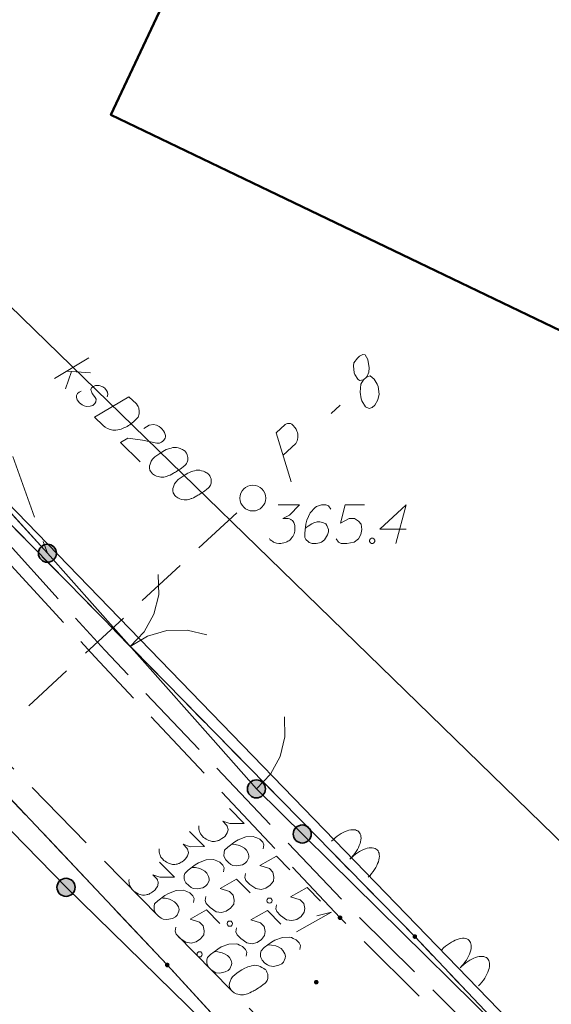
# Model space of a CAD drawing. Header units: metres. Extents: x 5554594 to 5556205, y 5636132 to 5636668.
# Tile 64 of 168: x 5555328 to 5555338, y 5636262 to 5636281. Entities that reach past the tile are written whole.
import ezdxf

# ---------------------------------------------------------------- set-up
doc = ezdxf.new("R2010")
doc.units = ezdxf.units.M
doc.header["$MEASUREMENT"] = 0
doc.header["$XCLIPFRAME"] = 0
doc.set_wipeout_variables(frame=1)
for name, pattern in [('03-linia 3 1', [2, 1.5, -0.5]), ('L_0_04', [1.5, 1, -0.5]), ('L_0_05', [1.75, 1.25, -0.5]), ('L_0_06', [2, 1.5, -0.5]), ('PRZER1-1', [2, 1, -1]), ('PRZER3-1', [4, 3, -1])]:
    doc.linetypes.add(name, pattern=pattern)
for name, color, linetype, lineweight in [('#digitalizacja', 7, 'Continuous', 18), ('#przekroje', 7, 'L_0_04', 18), ('#RASTER', 7, 'Continuous', 18), ('#skartowane', 7, 'Continuous', 18)]:
    doc.layers.add(name, color=color, linetype=linetype, lineweight=lineweight)
for name, color, linetype, lineweight, true_color in [('GEPPGD', 96, 'Continuous', 18, 0x008000), ('GESBZO', 18, 'Continuous', 50, 0x0a0909), ('GESDZI', 18, 'Continuous', 18, 0x0a0909), ('GESKKL', 96, 'PRZER3-1', 18, 0x008000), ('GESUZY', 96, 'PRZER1-1', 18, 0x008000)]:
    doc.layers.add(name, color=color, linetype=linetype, lineweight=lineweight, true_color=true_color)
picture_1 = doc.add_image_def('image1.tif', size_in_pixel=(18897, 11811))

# ---------------------------------------------------------------- blocks, each defined once
blk = doc.blocks.new('EPPGN')
blk.add_hatch(color=0).paths.add_polyline_path([(0, -0.09), (-0.027812, -0.085595), (-0.052901, -0.072812), (-0.072812, -0.052901), (-0.085595, -0.027812), (-0.09, 0), (-0.085595, 0.027812), (-0.072812, 0.052901), (-0.052901, 0.072812), (-0.027812, 0.085595), (0, 0.09), (0.027812, 0.085595), (0.052901, 0.072812), (0.072812, 0.052901), (0.085595, 0.027812), (0.09, 0), (0.085595, -0.027812), (0.072812, -0.052901), (0.052901, -0.072812), (0.027812, -0.085595)])
blk = doc.blocks.new('SLBRA')
at = {"color": 0, "flags": 128}
for points in [[(0, 0), (-0.068148, -0.517638), (-0.267949, -1), (-0.585786, -1.414214), (-1, -1.732051)], [(1, -1.732051), (0.585786, -1.414214), (0.267949, -1), (0.068148, -0.517638), (0, 0)]]:
    blk.add_lwpolyline(points, dxfattribs=at)
blk = doc.blocks.new('SLU')
at = {"color": 0, "linetype": 'Continuous', "lineweight": 18}
blk.add_wipeout([(0, -0.5), (0.25, -0.433), (0.433, -0.25), (0.5, 0), (0.433, 0.25), (0.25, 0.433), (0, 0.5), (-0.25, 0.433), (-0.433, 0.25), (-0.5, 0), (-0.433, -0.25), (-0.25, -0.433)], dxfattribs=at)
blk.add_circle((0, 0), 0.5, dxfattribs=at)
blk = doc.blocks.new('*U349')
at = {"layer": '#skartowane', "color": 7, "linetype": 'ByBlock', "lineweight": 18}
for q in [(5555333.188, 5636263.126), (5555333.579, 5636263.436)]:
    blk.add_line((5555333.864, 5636263.509), q, dxfattribs=at)
blk = doc.blocks.new('*U1625')
at = {"layer": '#digitalizacja', "color": 36, "linetype": 'ByBlock', "lineweight": 18, "true_color": 0x7d3300}
for p, q in [((5555328.498, 5636273.863), (5555329.165, 5636274.26)), ((5555328.826, 5636273.997), (5555328.709, 5636273.657)), ((5555328.734, 5636274.004), (5555329.194, 5636273.968))]:
    blk.add_line(p, q, dxfattribs=at)

msp = doc.modelspace()

# ---------------------------------------------------------------- hatches: boundary and pattern name
at = {"layer": '#skartowane', "linetype": 'Continuous', "lineweight": 18}
h = msp.add_hatch(color=7, dxfattribs=at)
edge = h.paths.add_edge_path()
edge.add_arc((5555332.34, 5636271.54), 0.045, 0, 360)
at = {"layer": '#skartowane', "linetype": 'Continuous', "lineweight": 35}
h = msp.add_hatch(color=7, dxfattribs=at)
edge = h.paths.add_edge_path()
edge.add_arc((5555328.36, 5636270.47), 0.175, 0, 360)
h = msp.add_hatch(color=7, dxfattribs=at)
edge = h.paths.add_edge_path()
edge.add_arc((5555332.41, 5636265.9), 0.175, 0, 360)
h = msp.add_hatch(color=7, dxfattribs=at)
edge = h.paths.add_edge_path()
edge.add_arc((5555333.298, 5636265.024), 0.175, 0, 360)
h = msp.add_hatch(color=7, dxfattribs=at)
edge = h.paths.add_edge_path()
edge.add_arc((5555328.72, 5636263.99), 0.175, 0, 360)
at = {"layer": '#skartowane', "linetype": 'Continuous', "lineweight": 18}
h = msp.add_hatch(color=7, dxfattribs=at)
edge = h.paths.add_edge_path()
edge.add_arc((5555334.03, 5636263.4), 0.045, 0, 360)
h = msp.add_hatch(color=7, dxfattribs=at)
edge = h.paths.add_edge_path()
edge.add_arc((5555333.57, 5636262.15), 0.045, 0, 360)

# ---------------------------------------------------------------- linework, layer by layer
at = {"layer": '#digitalizacja', "color": 36, "linetype": 'Continuous', "lineweight": 18, "true_color": 0x7d3300, "flags": 128}
for points in [[(5555329.517, 5636273.505), (5555329.533, 5636273.547), (5555329.524, 5636273.597), (5555329.507, 5636273.63), (5555329.473, 5636273.671), (5555329.435, 5636273.7), (5555329.36, 5636273.724), (5555329.293, 5636273.723), (5555329.252, 5636273.706), (5555329.214, 5636273.676), (5555329.202, 5636273.647), (5555329.207, 5636273.618), (5555329.211, 5636273.605), (5555329.228, 5636273.572), (5555329.254, 5636273.539), (5555329.288, 5636273.489), (5555329.305, 5636273.456), (5555329.301, 5636273.41), (5555329.281, 5636273.372), (5555329.24, 5636273.338), (5555329.19, 5636273.321), (5555329.119, 5636273.316), (5555329.073, 5636273.328), (5555329.031, 5636273.352), (5555328.984, 5636273.389), (5555328.938, 5636273.443), (5555328.92, 5636273.493), (5555328.924, 5636273.531), (5555328.944, 5636273.568), (5555328.973, 5636273.598), (5555329.011, 5636273.611)], [(5555329.939, 5636273.506), (5555330.083, 5636273.366), (5555330.108, 5636273.333), (5555330.117, 5636273.317), (5555330.13, 5636273.288), (5555330.134, 5636273.267), (5555330.139, 5636273.246), (5555330.139, 5636273.204), (5555330.135, 5636273.175), (5555330.115, 5636273.112), (5555330.025, 5636273.019), (5555329.979, 5636272.981), (5555329.955, 5636272.964), (5555329.93, 5636272.947), (5555329.905, 5636272.93), (5555329.876, 5636272.917), (5555329.843, 5636272.9), (5555329.789, 5636272.878), (5555329.764, 5636272.869), (5555329.684, 5636272.856), (5555329.63, 5636272.859), (5555329.576, 5636272.871), (5555329.521, 5636272.891), (5555329.479, 5636272.916), (5555329.437, 5636272.948), (5555329.272, 5636273.109), (5555329.939, 5636273.506)], [(5555330.231, 5636272.892), (5555330.33, 5636272.952), (5555330.414, 5636272.97), (5555330.472, 5636272.954), (5555330.523, 5636272.929), (5555330.557, 5636272.905), (5555330.578, 5636272.884), (5555330.612, 5636272.843), (5555330.629, 5636272.81), (5555330.637, 5636272.793), (5555330.65, 5636272.756), (5555330.647, 5636272.726), (5555330.639, 5636272.701), (5555330.631, 5636272.684), (5555330.618, 5636272.663), (5555330.598, 5636272.642), (5555330.573, 5636272.625), (5555330.556, 5636272.617), (5555330.531, 5636272.608), (5555330.502, 5636272.603), (5555330.477, 5636272.603), (5555330.201, 5636272.666), (5555329.916, 5636272.704), (5555329.775, 5636272.619), (5555330.16, 5636272.244)], [(5555331.035, 5636272.439), (5555331.026, 5636272.448), (5555330.997, 5636272.468), (5555330.976, 5636272.48), (5555330.959, 5636272.488), (5555330.929, 5636272.5), (5555330.892, 5636272.513), (5555330.858, 5636272.52), (5555330.821, 5636272.524), (5555330.791, 5636272.52), (5555330.758, 5636272.511), (5555330.725, 5636272.502), (5555330.687, 5636272.489), (5555330.662, 5636272.48), (5555330.629, 5636272.463), (5555330.575, 5636272.433), (5555330.501, 5636272.382), (5555330.443, 5636272.34), (5555330.398, 5636272.293), (5555330.369, 5636272.255), (5555330.349, 5636272.201), (5555330.341, 5636272.167), (5555330.337, 5636272.121), (5555330.346, 5636272.079), (5555330.355, 5636272.063), (5555330.376, 5636272.034), (5555330.397, 5636272.013), (5555330.435, 5636271.985), (5555330.473, 5636271.964), (5555330.506, 5636271.956), (5555330.557, 5636271.949), (5555330.582, 5636271.949), (5555330.615, 5636271.949), (5555330.644, 5636271.954), (5555330.665, 5636271.958), (5555330.694, 5636271.971), (5555330.707, 5636271.976), (5555330.736, 5636271.988), (5555330.769, 5636272.006), (5555330.802, 5636272.023), (5555330.823, 5636272.036), (5555330.839, 5636272.044), (5555330.86, 5636272.057), (5555330.906, 5636272.087), (5555330.93, 5636272.104), (5555330.955, 5636272.121), (5555330.988, 5636272.146), (5555331.03, 5636272.18), (5555331.042, 5636272.193), (5555331.054, 5636272.214), (5555331.067, 5636272.235), (5555331.079, 5636272.273), (5555331.082, 5636272.302), (5555331.082, 5636272.327), (5555331.077, 5636272.356), (5555331.069, 5636272.381), (5555331.06, 5636272.398), (5555331.052, 5636272.414), (5555331.035, 5636272.439)], [(5555331.487, 5636271.998), (5555331.479, 5636272.007), (5555331.449, 5636272.027), (5555331.428, 5636272.039), (5555331.411, 5636272.047), (5555331.382, 5636272.06), (5555331.344, 5636272.072), (5555331.311, 5636272.08), (5555331.273, 5636272.083), (5555331.244, 5636272.079), (5555331.211, 5636272.07), (5555331.177, 5636272.061), (5555331.14, 5636272.048), (5555331.115, 5636272.039), (5555331.082, 5636272.022), (5555331.028, 5636271.992), (5555330.953, 5636271.941), (5555330.896, 5636271.899), (5555330.85, 5636271.852), (5555330.822, 5636271.814), (5555330.801, 5636271.76), (5555330.793, 5636271.726), (5555330.79, 5636271.68), (5555330.799, 5636271.639), (5555330.807, 5636271.622), (5555330.829, 5636271.593), (5555330.85, 5636271.572), (5555330.888, 5636271.544), (5555330.926, 5636271.523), (5555330.959, 5636271.515), (5555331.009, 5636271.508), (5555331.034, 5636271.508), (5555331.068, 5636271.508), (5555331.097, 5636271.513), (5555331.118, 5636271.518), (5555331.147, 5636271.53), (5555331.159, 5636271.535), (5555331.188, 5636271.548), (5555331.222, 5636271.565), (5555331.255, 5636271.582), (5555331.275, 5636271.595), (5555331.292, 5636271.603), (5555331.313, 5636271.616), (5555331.358, 5636271.646), (5555331.383, 5636271.663), (5555331.408, 5636271.68), (5555331.441, 5636271.705), (5555331.482, 5636271.739), (5555331.495, 5636271.752), (5555331.507, 5636271.773), (5555331.519, 5636271.794), (5555331.531, 5636271.832), (5555331.535, 5636271.861), (5555331.535, 5636271.886), (5555331.53, 5636271.915), (5555331.521, 5636271.94), (5555331.513, 5636271.957), (5555331.504, 5636271.974), (5555331.487, 5636271.998)]]:
    msp.add_lwpolyline(points, dxfattribs=at)
at = {"layer": '#przekroje', "color": 7, "linetype": 'Continuous'}
msp.add_line((5555333.86, 5636273.182), (5555334.034, 5636273.343), dxfattribs=at)
at = {"layer": '#przekroje', "color": 7, "linetype": 'Continuous', "flags": 128}
for points in [[(5555334.483, 5636273.832), (5555334.54, 5636273.885), (5555334.553, 5636273.906), (5555334.585, 5636273.984), (5555334.594, 5636274.069), (5555334.571, 5636274.23), (5555334.519, 5636274.318), (5555334.473, 5636274.324), (5555334.406, 5636274.291), (5555334.366, 5636274.254), (5555334.298, 5636274.163), (5555334.291, 5636274.108), (5555334.301, 5636273.973), (5555334.314, 5636273.937), (5555334.373, 5636273.847), (5555334.41, 5636273.823), (5555334.483, 5636273.832), (5555334.432, 5636273.747), (5555334.422, 5636273.593), (5555334.44, 5636273.465), (5555334.453, 5636273.429), (5555334.522, 5636273.309), (5555334.592, 5636273.278), (5555334.655, 5636273.297), (5555334.704, 5636273.342), (5555334.764, 5636273.445), (5555334.79, 5636273.556), (5555334.766, 5636273.707), (5555334.749, 5636273.75), (5555334.691, 5636273.85), (5555334.611, 5636273.911), (5555334.54, 5636273.885)], [(5555333.084, 5636271.853), (5555332.791, 5636272.806), (5555332.966, 5636272.967), (5555332.994, 5636272.983), (5555333.009, 5636272.987), (5555333.044, 5636272.99), (5555333.07, 5636272.986), (5555333.096, 5636272.971), (5555333.125, 5636272.95), (5555333.157, 5636272.912), (5555333.182, 5636272.876), (5555333.195, 5636272.84), (5555333.204, 5636272.81), (5555333.21, 5636272.777), (5555333.212, 5636272.75), (5555333.213, 5636272.713), (5555333.207, 5636272.678), (5555333.202, 5636272.654), (5555333.188, 5636272.622), (5555333.171, 5636272.597), (5555332.927, 5636272.373)]]:
    msp.add_lwpolyline(points, dxfattribs=at)
at = {"layer": '#przekroje', "color": 7, "lineweight": 18, "flags": 128}
msp.add_lwpolyline([(5555324.7, 5636264.45), (5555332.34, 5636271.54)], dxfattribs=at)
at = {"layer": '#przekroje', "color": 7}
msp.add_point((5555332.34, 5636271.54), dxfattribs=at)
at = {"layer": '#skartowane', "color": 7, "linetype": 'Continuous', "lineweight": 18}
for p, q in [((5555328.36, 5636270.47), (5555331.57, 5636266.85)), ((5555324.8, 5636268.01), (5555328.72, 5636263.99)), ((5555331.57, 5636266.85), (5555332.41, 5636265.9))]:
    msp.add_line(p, q, dxfattribs=at)
at = {"layer": '#skartowane', "color": 7, "linetype": 'Continuous', "lineweight": 35}
msp.add_line((5555346.65, 5636251.86), (5555332.41, 5636265.9), dxfattribs=at)
at = {"layer": '#skartowane', "color": 7, "linetype": 'L_0_06', "lineweight": 18, "flags": 128}
msp.add_lwpolyline([(5555319.91, 5636279.38), (5555323.03, 5636275.28), (5555329.28, 5636268.46), (5555334.03, 5636263.4), (5555345.03, 5636252.49), (5555346.54, 5636251.45), (5555345.73, 5636247.93), (5555332.42, 5636261.49), (5555327.2, 5636266.8), (5555317.86, 5636277.41), (5555315.42, 5636280.01), (5555313.35, 5636281.16), (5555310.91, 5636281.48), (5555308.55, 5636280.93), (5555307.33, 5636278.49), (5555300.21, 5636263.98), (5555298.84, 5636260.31), (5555299.74, 5636259.03), (5555298.26, 5636255.27), (5555297.04, 5636255.1), (5555292.88, 5636247), (5555292.08, 5636246.05), (5555288.59, 5636239.37), (5555285.9, 5636234.86), (5555282.53, 5636231.41), (5555279.83, 5636229.99), (5555275.41, 5636228.95), (5555271.53, 5636229.31), (5555268.13, 5636230.4), (5555264.62, 5636232.17), (5555253.07, 5636239.68), (5555243.27, 5636245.93), (5555229.11, 5636254.41), (5555220.5, 5636258.77), (5555213.45, 5636261.65), (5555208.14, 5636263.06), (5555202.51, 5636263.31), (5555198.72, 5636262.51), (5555193.02, 5636260.05), (5555189.79, 5636257.33), (5555186.81, 5636252.47), (5555184.72, 5636245.33), (5555179.71, 5636245.97), (5555181.09, 5636251.46), (5555182.84, 5636255.67), (5555185.21, 5636259.68), (5555188.88, 5636264.05), (5555188.73, 5636266.82), (5555186.51, 5636270.36), (5555177.24, 5636279.14), (5555172.12, 5636284.35), (5555168.67, 5636288.73), (5555165.68, 5636293.64), (5555163.11, 5636298.61), (5555159.69, 5636305.28), (5555154.96, 5636314.88), (5555157.25, 5636316.15), (5555161.87, 5636306.69), (5555165.41, 5636299.79), (5555167.81, 5636295.12), (5555170.82, 5636290.32), (5555174.09, 5636286.04), (5555178.95, 5636281.15), (5555193.27, 5636269.09), (5555198.74, 5636266.34), (5555202.91, 5636266.53), (5555208.67, 5636266.05), (5555214.33, 5636264.32), (5555221.74, 5636261.36), (5555230.37, 5636257.02), (5555244.89, 5636248.46), (5555254.7, 5636242.22), (5555266.71, 5636234.85), (5555271.59, 5636232.9), (5555275.32, 5636232.51), (5555278.58, 5636233.38), (5555282.52, 5636236.11), (5555285.35, 5636239.7), (5555289.44, 5636247.37), (5555294.78, 5636258.52), (5555297.61, 5636265.12), (5555304.52, 5636279.57), (5555309.3, 5636287.58), (5555310.96, 5636291.13)], dxfattribs=at)
at = {"layer": '#skartowane', "color": 7, "linetype": 'L_0_05', "lineweight": 18, "flags": 128}
msp.add_lwpolyline([(5555318.78, 5636287.29), (5555326.31, 5636276.24), (5555328.36, 5636270.47), (5555323.25, 5636276.1), (5555316.09, 5636286.35), (5555315.48, 5636288.63), (5555315.35, 5636290.85), (5555317.53, 5636297.7), (5555322.52, 5636310.96), (5555325.82, 5636309.79), (5555323.7, 5636298.17), (5555318.78, 5636287.29)], close=True, dxfattribs=at)
at = {"layer": '#skartowane', "color": 7, "linetype": 'Continuous', "lineweight": 35, "flags": 128}
for points in [[(5555315.35, 5636290.85), (5555315.48, 5636288.63), (5555316.09, 5636286.35), (5555323.25, 5636276.1), (5555328.36, 5636270.47)], [(5555344.05, 5636245.95), (5555345.18, 5636247.88), (5555328.72, 5636263.99)]]:
    msp.add_lwpolyline(points, dxfattribs=at)
at = {"layer": '#skartowane', "color": 7, "linetype": '03-linia 3 1', "lineweight": 18, "flags": 128}
msp.add_lwpolyline([(5555345.03, 5636252.49), (5555345.22, 5636252.71), (5555334.19, 5636263.62), (5555329.47, 5636268.59), (5555323.23, 5636275.49), (5555320.2, 5636279.58)], dxfattribs=at)
at = {"layer": '#skartowane', "color": 7, "linetype": 'Continuous', "lineweight": 18, "flags": 128}
for points in [[(5555333.853, 5636271.328), (5555333.806, 5636271.393), (5555333.753, 5636271.41), (5555333.67, 5636271.41), (5555333.611, 5636271.387), (5555333.576, 5636271.375), (5555333.546, 5636271.357), (5555333.452, 5636271.251), (5555333.387, 5636271.109), (5555333.369, 5636271.033), (5555333.346, 5636270.861), (5555333.346, 5636270.773), (5555333.369, 5636270.737), (5555333.416, 5636270.69), (5555333.434, 5636270.678), (5555333.493, 5636270.66), (5555333.57, 5636270.66), (5555333.629, 5636270.672), (5555333.67, 5636270.684), (5555333.729, 5636270.731), (5555333.788, 5636270.826), (5555333.806, 5636270.885), (5555333.806, 5636270.932), (5555333.777, 5636271.009), (5555333.753, 5636271.038), (5555333.712, 5636271.062), (5555333.641, 5636271.08), (5555333.588, 5636271.08), (5555333.523, 5636271.062), (5555333.481, 5636271.044), (5555333.411, 5636270.997), (5555333.375, 5636270.968), (5555333.357, 5636270.95)], [(5555334.503, 5636271.41), (5555334.131, 5636271.41), (5555334.036, 5636271.056), (5555334.208, 5636271.145), (5555334.308, 5636271.145), (5555334.391, 5636271.092), (5555334.438, 5636271.033), (5555334.45, 5636270.932), (5555334.432, 5636270.832), (5555334.385, 5636270.749), (5555334.302, 5636270.684), (5555334.16, 5636270.66), (5555334.054, 5636270.66), (5555334.001, 5636270.684), (5555333.954, 5636270.749)], [(5555335.312, 5636270.938), (5555334.804, 5636270.938), (5555335.312, 5636271.41), (5555335.111, 5636270.66)], [(5555334.639, 5636270.761), (5555334.668, 5636270.761), (5555334.686, 5636270.749), (5555334.704, 5636270.725), (5555334.704, 5636270.696), (5555334.686, 5636270.672), (5555334.668, 5636270.66), (5555334.639, 5636270.66), (5555334.621, 5636270.672), (5555334.603, 5636270.696), (5555334.603, 5636270.725), (5555334.621, 5636270.749), (5555334.639, 5636270.761)], [(5555331.885, 5636265.521), (5555332.175, 5636265.227), (5555331.895, 5636265.225), (5555331.757, 5636265.272), (5555331.832, 5636265.196), (5555331.844, 5636265.175), (5555331.848, 5636265.163), (5555331.852, 5636265.15), (5555331.857, 5636265.138), (5555331.86, 5636265.108), (5555331.856, 5636265.087), (5555331.852, 5636265.067), (5555331.843, 5636265.05), (5555331.822, 5636265.013), (5555331.801, 5636264.984), (5555331.788, 5636264.971), (5555331.771, 5636264.955), (5555331.742, 5636264.934), (5555331.721, 5636264.922), (5555331.7, 5636264.909), (5555331.683, 5636264.901), (5555331.671, 5636264.897), (5555331.658, 5636264.893), (5555331.646, 5636264.889), (5555331.625, 5636264.885), (5555331.595, 5636264.881), (5555331.57, 5636264.881), (5555331.554, 5636264.881), (5555331.533, 5636264.886), (5555331.512, 5636264.89), (5555331.487, 5636264.898), (5555331.475, 5636264.903), (5555331.437, 5636264.924), (5555331.408, 5636264.945), (5555331.387, 5636264.958), (5555331.358, 5636264.987), (5555331.329, 5636265.025), (5555331.321, 5636265.042), (5555331.313, 5636265.059), (5555331.305, 5636265.075), (5555331.301, 5636265.096), (5555331.297, 5636265.117), (5555331.293, 5636265.155), (5555331.297, 5636265.184)], [(5555331.115, 5636265.075), (5555331.405, 5636264.78), (5555331.125, 5636264.778), (5555330.988, 5636264.825), (5555331.062, 5636264.749), (5555331.075, 5636264.729), (5555331.079, 5636264.716), (5555331.083, 5636264.703), (5555331.087, 5636264.691), (5555331.091, 5636264.662), (5555331.087, 5636264.641), (5555331.082, 5636264.62), (5555331.074, 5636264.603), (5555331.053, 5636264.566), (5555331.031, 5636264.537), (5555331.019, 5636264.524), (5555331.002, 5636264.508), (5555330.972, 5636264.487), (5555330.951, 5636264.475), (5555330.931, 5636264.462), (5555330.914, 5636264.454), (5555330.901, 5636264.45), (5555330.889, 5636264.446), (5555330.876, 5636264.442), (5555330.855, 5636264.438), (5555330.826, 5636264.434), (5555330.801, 5636264.434), (5555330.784, 5636264.435), (5555330.763, 5636264.439), (5555330.742, 5636264.443), (5555330.718, 5636264.452), (5555330.705, 5636264.456), (5555330.668, 5636264.477), (5555330.639, 5636264.498), (5555330.618, 5636264.511), (5555330.589, 5636264.541), (5555330.56, 5636264.578), (5555330.552, 5636264.595), (5555330.543, 5636264.612), (5555330.535, 5636264.629), (5555330.531, 5636264.65), (5555330.527, 5636264.671), (5555330.523, 5636264.708), (5555330.528, 5636264.737)], [(5555332.542, 5636264.735), (5555332.555, 5636264.814), (5555332.531, 5636264.865), (5555332.473, 5636264.923), (5555332.415, 5636264.949), (5555332.381, 5636264.966), (5555332.348, 5636264.975), (5555332.206, 5636264.967), (5555332.059, 5636264.914), (5555331.992, 5636264.873), (5555331.853, 5636264.77), (5555331.79, 5636264.708), (5555331.782, 5636264.666), (5555331.781, 5636264.6), (5555331.785, 5636264.579), (5555331.814, 5636264.524), (5555331.867, 5636264.469), (5555331.917, 5636264.435), (5555331.955, 5636264.414), (5555332.03, 5636264.405), (5555332.139, 5636264.429), (5555332.193, 5636264.458), (5555332.227, 5636264.491), (5555332.261, 5636264.566), (5555332.265, 5636264.604), (5555332.253, 5636264.65), (5555332.216, 5636264.713), (5555332.179, 5636264.751), (5555332.121, 5636264.784), (5555332.079, 5636264.802), (5555331.996, 5636264.819), (5555331.95, 5636264.824), (5555331.925, 5636264.824)], [(5555330.531, 5636264.48), (5555330.821, 5636264.185), (5555330.541, 5636264.184), (5555330.404, 5636264.231), (5555330.478, 5636264.155), (5555330.491, 5636264.134), (5555330.495, 5636264.121), (5555330.499, 5636264.109), (5555330.503, 5636264.096), (5555330.507, 5636264.067), (5555330.502, 5636264.046), (5555330.498, 5636264.025), (5555330.49, 5636264.009), (5555330.468, 5636263.971), (5555330.447, 5636263.942), (5555330.435, 5636263.93), (5555330.418, 5636263.913), (5555330.388, 5636263.893), (5555330.367, 5636263.88), (5555330.346, 5636263.868), (5555330.33, 5636263.86), (5555330.317, 5636263.856), (5555330.304, 5636263.852), (5555330.292, 5636263.848), (5555330.271, 5636263.844), (5555330.242, 5636263.84), (5555330.217, 5636263.84), (5555330.2, 5636263.84), (5555330.179, 5636263.844), (5555330.158, 5636263.849), (5555330.133, 5636263.857), (5555330.121, 5636263.862), (5555330.083, 5636263.883), (5555330.054, 5636263.904), (5555330.034, 5636263.917), (5555330.005, 5636263.946), (5555329.976, 5636263.984), (5555329.968, 5636264.001), (5555329.959, 5636264.017), (5555329.951, 5636264.034), (5555329.947, 5636264.055), (5555329.943, 5636264.076), (5555329.939, 5636264.114), (5555329.944, 5636264.143)], [(5555331.773, 5636264.288), (5555331.786, 5636264.367), (5555331.761, 5636264.418), (5555331.703, 5636264.477), (5555331.645, 5636264.502), (5555331.612, 5636264.519), (5555331.578, 5636264.528), (5555331.436, 5636264.521), (5555331.29, 5636264.468), (5555331.223, 5636264.427), (5555331.084, 5636264.323), (5555331.021, 5636264.261), (5555331.012, 5636264.22), (5555331.011, 5636264.153), (5555331.015, 5636264.132), (5555331.044, 5636264.077), (5555331.098, 5636264.023), (5555331.148, 5636263.989), (5555331.185, 5636263.968), (5555331.26, 5636263.959), (5555331.369, 5636263.983), (5555331.424, 5636264.011), (5555331.457, 5636264.045), (5555331.491, 5636264.119), (5555331.496, 5636264.157), (5555331.484, 5636264.203), (5555331.447, 5636264.266), (5555331.409, 5636264.304), (5555331.351, 5636264.338), (5555331.31, 5636264.355), (5555331.226, 5636264.372), (5555331.18, 5636264.377), (5555331.155, 5636264.377)], [(5555333.056, 5636264.33), (5555332.796, 5636264.595), (5555332.477, 5636264.414), (5555332.66, 5636264.354), (5555332.73, 5636264.282), (5555332.75, 5636264.186), (5555332.741, 5636264.111), (5555332.678, 5636264.032), (5555332.594, 5636263.975), (5555332.502, 5636263.95), (5555332.398, 5636263.964), (5555332.281, 5636264.048), (5555332.207, 5636264.124), (5555332.187, 5636264.178), (5555332.2, 5636264.258)], [(5555332.287, 5636263.883), (5555332.026, 5636264.148), (5555331.707, 5636263.967), (5555331.89, 5636263.907), (5555331.961, 5636263.836), (5555331.981, 5636263.74), (5555331.972, 5636263.664), (5555331.908, 5636263.586), (5555331.824, 5636263.528), (5555331.732, 5636263.504), (5555331.628, 5636263.517), (5555331.512, 5636263.601), (5555331.437, 5636263.677), (5555331.417, 5636263.732), (5555331.43, 5636263.811)], [(5555331.188, 5636263.694), (5555331.202, 5636263.773), (5555331.177, 5636263.823), (5555331.119, 5636263.882), (5555331.061, 5636263.908), (5555331.028, 5636263.925), (5555330.994, 5636263.933), (5555330.852, 5636263.926), (5555330.706, 5636263.873), (5555330.638, 5636263.832), (5555330.5, 5636263.729), (5555330.437, 5636263.667), (5555330.428, 5636263.625), (5555330.427, 5636263.558), (5555330.431, 5636263.537), (5555330.46, 5636263.483), (5555330.514, 5636263.428), (5555330.564, 5636263.394), (5555330.601, 5636263.373), (5555330.676, 5636263.364), (5555330.785, 5636263.388), (5555330.839, 5636263.417), (5555330.873, 5636263.45), (5555330.907, 5636263.525), (5555330.912, 5636263.562), (5555330.9, 5636263.609), (5555330.863, 5636263.672), (5555330.825, 5636263.709), (5555330.767, 5636263.743), (5555330.725, 5636263.76), (5555330.642, 5636263.778), (5555330.596, 5636263.782), (5555330.571, 5636263.783)], [(5555333.653, 5636263.723), (5555333.392, 5636263.989), (5555333.073, 5636263.808), (5555333.256, 5636263.748), (5555333.326, 5636263.676), (5555333.346, 5636263.58), (5555333.337, 5636263.505), (5555333.274, 5636263.426), (5555333.19, 5636263.368), (5555333.098, 5636263.344), (5555332.994, 5636263.357), (5555332.878, 5636263.442), (5555332.803, 5636263.518), (5555332.783, 5636263.572), (5555332.796, 5636263.651)], [(5555332.688, 5636263.778), (5555332.709, 5636263.756), (5555332.713, 5636263.736), (5555332.709, 5636263.706), (5555332.688, 5636263.686), (5555332.658, 5636263.682), (5555332.637, 5636263.686), (5555332.617, 5636263.707), (5555332.613, 5636263.728), (5555332.617, 5636263.757), (5555332.638, 5636263.778), (5555332.668, 5636263.782), (5555332.688, 5636263.778)], [(5555331.703, 5636263.289), (5555331.442, 5636263.554), (5555331.123, 5636263.373), (5555331.306, 5636263.313), (5555331.377, 5636263.241), (5555331.397, 5636263.145), (5555331.388, 5636263.07), (5555331.324, 5636262.991), (5555331.24, 5636262.933), (5555331.148, 5636262.909), (5555331.044, 5636262.923), (5555330.928, 5636263.007), (5555330.853, 5636263.083), (5555330.833, 5636263.137), (5555330.846, 5636263.217)], [(5555332.883, 5636263.277), (5555332.622, 5636263.542), (5555332.303, 5636263.361), (5555332.486, 5636263.301), (5555332.557, 5636263.229), (5555332.577, 5636263.133), (5555332.568, 5636263.058), (5555332.505, 5636262.979), (5555332.421, 5636262.921), (5555332.329, 5636262.897), (5555332.224, 5636262.911), (5555332.108, 5636262.995), (5555332.034, 5636263.071), (5555332.013, 5636263.125), (5555332.026, 5636263.205)], [(5555331.919, 5636263.331), (5555331.94, 5636263.31), (5555331.944, 5636263.289), (5555331.939, 5636263.26), (5555331.918, 5636263.239), (5555331.889, 5636263.235), (5555331.868, 5636263.239), (5555331.847, 5636263.26), (5555331.843, 5636263.281), (5555331.848, 5636263.311), (5555331.869, 5636263.331), (5555331.898, 5636263.335), (5555331.919, 5636263.331)], [(5555333.25, 5636262.785), (5555333.264, 5636262.864), (5555333.239, 5636262.914), (5555333.181, 5636262.973), (5555333.123, 5636262.999), (5555333.09, 5636263.016), (5555333.056, 5636263.025), (5555332.914, 5636263.017), (5555332.768, 5636262.964), (5555332.7, 5636262.923), (5555332.562, 5636262.82), (5555332.499, 5636262.758), (5555332.49, 5636262.716), (5555332.489, 5636262.649), (5555332.493, 5636262.629), (5555332.522, 5636262.574), (5555332.576, 5636262.519), (5555332.626, 5636262.485), (5555332.663, 5636262.464), (5555332.738, 5636262.455), (5555332.847, 5636262.479), (5555332.901, 5636262.508), (5555332.935, 5636262.541), (5555332.969, 5636262.616), (5555332.974, 5636262.654), (5555332.962, 5636262.7), (5555332.924, 5636262.763), (5555332.887, 5636262.801), (5555332.829, 5636262.834), (5555332.787, 5636262.852), (5555332.704, 5636262.869), (5555332.658, 5636262.873), (5555332.633, 5636262.874)], [(5555331.335, 5636262.736), (5555331.355, 5636262.715), (5555331.359, 5636262.694), (5555331.355, 5636262.665), (5555331.334, 5636262.644), (5555331.305, 5636262.641), (5555331.284, 5636262.645), (5555331.263, 5636262.666), (5555331.259, 5636262.687), (5555331.263, 5636262.716), (5555331.285, 5636262.737), (5555331.314, 5636262.741), (5555331.335, 5636262.736)], [(5555332.211, 5636262.654), (5555332.224, 5636262.733), (5555332.199, 5636262.783), (5555332.142, 5636262.842), (5555332.083, 5636262.868), (5555332.05, 5636262.885), (5555332.017, 5636262.893), (5555331.875, 5636262.886), (5555331.728, 5636262.833), (5555331.661, 5636262.792), (5555331.522, 5636262.689), (5555331.459, 5636262.627), (5555331.45, 5636262.585), (5555331.45, 5636262.518), (5555331.454, 5636262.497), (5555331.483, 5636262.443), (5555331.536, 5636262.388), (5555331.586, 5636262.354), (5555331.624, 5636262.333), (5555331.699, 5636262.324), (5555331.807, 5636262.348), (5555331.862, 5636262.377), (5555331.896, 5636262.41), (5555331.93, 5636262.485), (5555331.934, 5636262.522), (5555331.922, 5636262.568), (5555331.885, 5636262.631), (5555331.848, 5636262.669), (5555331.79, 5636262.703), (5555331.748, 5636262.72), (5555331.665, 5636262.738), (5555331.619, 5636262.742), (5555331.594, 5636262.742)], [(5555332.589, 5636262.387), (5555332.58, 5636262.396), (5555332.551, 5636262.417), (5555332.53, 5636262.43), (5555332.514, 5636262.438), (5555332.485, 5636262.451), (5555332.447, 5636262.464), (5555332.414, 5636262.472), (5555332.376, 5636262.477), (5555332.347, 5636262.473), (5555332.314, 5636262.465), (5555332.28, 5636262.457), (5555332.242, 5636262.445), (5555332.217, 5636262.437), (5555332.184, 5636262.42), (5555332.129, 5636262.391), (5555332.054, 5636262.342), (5555331.995, 5636262.301), (5555331.949, 5636262.255), (5555331.919, 5636262.218), (5555331.898, 5636262.164), (5555331.889, 5636262.13), (5555331.884, 5636262.084), (5555331.892, 5636262.043), (5555331.901, 5636262.026), (5555331.921, 5636261.996), (5555331.942, 5636261.975), (5555331.979, 5636261.946), (5555332.017, 5636261.925), (5555332.05, 5636261.916), (5555332.1, 5636261.907), (5555332.125, 5636261.907), (5555332.159, 5636261.907), (5555332.188, 5636261.911), (5555332.209, 5636261.915), (5555332.238, 5636261.927), (5555332.251, 5636261.931), (5555332.28, 5636261.943), (5555332.314, 5636261.96), (5555332.347, 5636261.976), (5555332.368, 5636261.988), (5555332.385, 5636261.997), (5555332.406, 5636262.009), (5555332.452, 5636262.038), (5555332.477, 5636262.054), (5555332.502, 5636262.071), (5555332.536, 5636262.096), (5555332.578, 5636262.129), (5555332.591, 5636262.141), (5555332.603, 5636262.162), (5555332.616, 5636262.183), (5555332.629, 5636262.22), (5555332.633, 5636262.249), (5555332.634, 5636262.274), (5555332.63, 5636262.304), (5555332.621, 5636262.329), (5555332.613, 5636262.345), (5555332.605, 5636262.362), (5555332.589, 5636262.387)]]:
    msp.add_lwpolyline(points, dxfattribs=at)
at = {"layer": '#skartowane', "color": 7, "flags": 128}
msp.add_lwpolyline([(5555332.953, 5636267.298), (5555332.962, 5636266.907), (5555332.869, 5636266.526), (5555332.681, 5636266.183), (5555332.41, 5636265.9)], dxfattribs=at)
at = {"layer": '#skartowane', "color": 7, "linetype": 'Continuous', "lineweight": 35}
for centre in [(5555328.36, 5636270.47), (5555332.41, 5636265.9), (5555333.298, 5636265.024), (5555328.72, 5636263.99)]:
    msp.add_circle(centre, 0.175, dxfattribs=at)
at = {"layer": '#skartowane', "color": 96, "linetype": 'Continuous', "lineweight": 18, "extrusion": (0, 0, -1)}
for centre in [(5555334.043, 5636264.711), (5555334.399, 5636264.36), (5555336.179, 5636262.605), (5555336.535, 5636262.254)]:
    msp.add_ellipse(centre, major_axis=(-0.351, -0.356), ratio=0.5, start_param=1.570796, end_param=3.141593, dxfattribs=at)
at = {"layer": '#skartowane', "color": 96, "linetype": 'Continuous', "lineweight": 18}
for centre in [(5555334.043, 5636264.711), (5555334.399, 5636264.36), (5555336.179, 5636262.605), (5555336.535, 5636262.254)]:
    msp.add_ellipse(centre, major_axis=(-0.351, -0.356), ratio=0.5, start_param=1.570796, end_param=3.141593, dxfattribs=at)
at = {"layer": 'GESBZO', "color": 7, "linetype": 'Continuous', "lineweight": 50, "flags": 128}
msp.add_lwpolyline([(5555350.409, 5636279.693), (5555348.667, 5636275.846), (5555348.15, 5636276.059), (5555345.901, 5636271.135), (5555329.589, 5636278.974), (5555333.605, 5636287.52), (5555350.409, 5636279.693)], close=True, dxfattribs=at)
at = {"layer": 'GESDZI', "color": 96, "linetype": 'Continuous', "lineweight": 18, "flags": 128}
for points in [[(5555327.28, 5636313.21), (5555358.339, 5636293.784), (5555356.45, 5636289.299), (5555350.511, 5636266.746), (5555346.919, 5636250.929), (5555335.48, 5636263.034), (5555326.161, 5636272.546), (5555316.27, 5636290.41), (5555321.55, 5636300.85), (5555327.28, 5636313.21)], [(5555313.36, 5636286.16), (5555316.27, 5636290.41), (5555326.161, 5636272.546), (5555335.48, 5636263.034), (5555346.919, 5636250.929), (5555345.595, 5636246.667), (5555338.272, 5636254.204), (5555330.681, 5636262.484), (5555323.464, 5636270.143), (5555313.36, 5636286.16)], [(5555280.777, 5636227.568), (5555285.05, 5636232.31), (5555289.79, 5636240.47), (5555302.66, 5636268.89), (5555307.64, 5636279.94), (5555313.36, 5636286.16), (5555323.464, 5636270.143), (5555330.681, 5636262.484), (5555338.272, 5636254.204), (5555345.595, 5636246.667), (5555341.244, 5636240.506), (5555336.038, 5636234.966), (5555332.099, 5636232.226), (5555322.941, 5636229.367), (5555314.027, 5636226.763), (5555306.629, 5636221.293), (5555300.802, 5636216.239), (5555298.924, 5636211.274), (5555285.045, 5636223.354), (5555280.777, 5636227.568)]]:
    msp.add_lwpolyline(points, close=True, dxfattribs=at)
at = {"layer": 'GESKKL', "color": 96, "linetype": 'PRZER3-1', "lineweight": 18, "ltscale": 0.5, "true_color": 0x008000}
msp.add_lwpolyline([(5555345.595, 5636246.667), (5555338.272, 5636254.204), (5555330.681, 5636262.484), (5555323.464, 5636270.143), (5555308.747, 5636234.156), (5555289.79, 5636240.47), (5555285.05, 5636232.31), (5555280.777, 5636227.568), (5555285.045, 5636223.354), (5555298.924, 5636211.274), (5555300.802, 5636216.239), (5555306.629, 5636221.293), (5555314.027, 5636226.763), (5555322.941, 5636229.367), (5555332.099, 5636232.226), (5555336.038, 5636234.966), (5555341.244, 5636240.506), (5555345.595, 5636246.667)], close=True, dxfattribs=at)
at = {"layer": 'GESUZY', "color": 96, "linetype": 'PRZER1-1', "lineweight": 18, "ltscale": 0.5, "true_color": 0x008000}
for points in [[(5555327.28, 5636313.21), (5555321.55, 5636300.85), (5555316.27, 5636290.41), (5555326.161, 5636272.546), (5555335.48, 5636263.034), (5555346.919, 5636250.929), (5555350.511, 5636266.746), (5555356.45, 5636289.299), (5555358.339, 5636293.784), (5555327.28, 5636313.21)], [(5555316.27, 5636290.41), (5555326.161, 5636272.546), (5555335.48, 5636263.034), (5555346.919, 5636250.929), (5555345.595, 5636246.667), (5555338.272, 5636254.204), (5555330.681, 5636262.484), (5555323.464, 5636270.143), (5555313.36, 5636286.16), (5555316.27, 5636290.41)]]:
    msp.add_lwpolyline(points, close=True, dxfattribs=at)
msp.add_lwpolyline([(5555308.747, 5636234.156), (5555289.79, 5636240.47), (5555285.05, 5636232.31), (5555280.777, 5636227.568), (5555285.045, 5636223.354), (5555298.924, 5636211.274), (5555300.802, 5636216.239), (5555306.629, 5636221.293), (5555314.027, 5636226.763), (5555322.941, 5636229.367), (5555332.099, 5636232.226), (5555336.038, 5636234.966), (5555341.244, 5636240.506), (5555345.595, 5636246.667), (5555338.272, 5636254.204), (5555330.681, 5636262.484), (5555323.464, 5636270.143)], dxfattribs=at)

# ---------------------------------------------------------------- block references
at = {"layer": '#digitalizacja', "color": 36, "linetype": 'Continuous', "lineweight": 18, "true_color": 0x7d3300}
msp.add_blockref('*U1625', (0, 0), dxfattribs=at)
at = {"layer": '#skartowane', "color": 7, "lineweight": 18, "xscale": 0.7499999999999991, "yscale": 0.7499999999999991, "zscale": 0.7499999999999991, "rotation": 128.7573205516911}
msp.add_blockref('SLBRA', (5555329.965, 5636268.66), dxfattribs=at)
at = {"layer": '#skartowane', "color": 7, "linetype": 'Continuous', "lineweight": 18}
msp.add_blockref('*U349', (0, 0), dxfattribs=at)
at = {"layer": 'GEPPGD', "color": 96, "lineweight": 18, "true_color": 0x008000, "xscale": 0.5, "yscale": 0.5, "zscale": 0.5, "rotation": 90}
for p in [(5555335.48, 5636263.034), (5555330.681, 5636262.484)]:
    msp.add_blockref('EPPGN', p, dxfattribs=at)

# ---------------------------------------------------------------- pictures from other files: only their frames are drawn
at = {"layer": '#RASTER', "color": 252, "linetype": 'Continuous', "lineweight": 18}
image = msp.add_image(picture_1, insert=(5554593.51, 5636131.7), size_in_units=(811.166, 518.086), dxfattribs=at)
image.set_boundary_path([(-0.5, -0.5), (-0.5, 11810.5), (18896.5, 11810.5), (18896.5, -0.5), (-0.5, -0.5)])
image.dxf.flags = 15

# ---------------------------------------------------------------- next in the draw order: block references
at = {"layer": '#przekroje', "color": 7, "linetype": 'Continuous', "xscale": 0.5, "yscale": 0.5, "zscale": 0.5}
msp.add_blockref('SLU', (5555332.34, 5636271.54), dxfattribs=at)

# ---------------------------------------------------------------- next in the draw order: linework, layer by layer
at = {"layer": '#digitalizacja', "color": 1, "linetype": 'Continuous', "lineweight": 18, "flags": 128}
msp.add_lwpolyline([(5555362.178, 5636234.874), (5555359.391, 5636237.572), (5555353.174, 5636244.158), (5555345.899, 5636252.79), (5555338.891, 5636259.771), (5555326.374, 5636272.703), (5555325.116, 5636272.658), (5555315.207, 5636286.612), (5555312.106, 5636283.666), (5555310.614, 5636282.049), (5555309.536, 5636279.754), (5555305.231, 5636281.875)], dxfattribs=at)
at = {"layer": '#digitalizacja', "color": 36, "linetype": 'Continuous', "lineweight": 18, "true_color": 0x7d3300, "flags": 128}
msp.add_lwpolyline([(5555318.025, 5636284.627), (5555345.611, 5636257.758), (5555353.102, 5636238.86), (5555340.361, 5636232.392), (5555326.812, 5636226.171)], dxfattribs=at)
at = {"layer": '#skartowane', "color": 7, "linetype": 'Continuous', "lineweight": 18, "flags": 128}
msp.add_lwpolyline([(5555332.832, 5636271.41), (5555333.245, 5636271.41), (5555333.05, 5636271.21), (5555332.92, 5636271.145), (5555333.027, 5636271.145), (5555333.05, 5636271.139), (5555333.062, 5636271.133), (5555333.074, 5636271.127), (5555333.086, 5636271.121), (5555333.109, 5636271.103), (5555333.121, 5636271.086), (5555333.133, 5636271.068), (5555333.139, 5636271.05), (5555333.151, 5636271.009), (5555333.157, 5636270.973), (5555333.157, 5636270.956), (5555333.157, 5636270.932), (5555333.151, 5636270.897), (5555333.145, 5636270.873), (5555333.139, 5636270.849), (5555333.133, 5636270.832), (5555333.127, 5636270.82), (5555333.121, 5636270.808), (5555333.115, 5636270.796), (5555333.104, 5636270.779), (5555333.086, 5636270.755), (5555333.068, 5636270.737), (5555333.056, 5636270.725), (5555333.038, 5636270.714), (5555333.021, 5636270.702), (5555332.997, 5636270.69), (5555332.985, 5636270.684), (5555332.944, 5636270.672), (5555332.909, 5636270.666), (5555332.885, 5636270.66), (5555332.844, 5636270.66), (5555332.796, 5636270.666), (5555332.779, 5636270.672), (5555332.761, 5636270.678), (5555332.743, 5636270.684), (5555332.726, 5636270.696), (5555332.708, 5636270.708), (5555332.678, 5636270.731), (5555332.661, 5636270.755)], dxfattribs=at)

doc.saveas('drawing.dxf')
